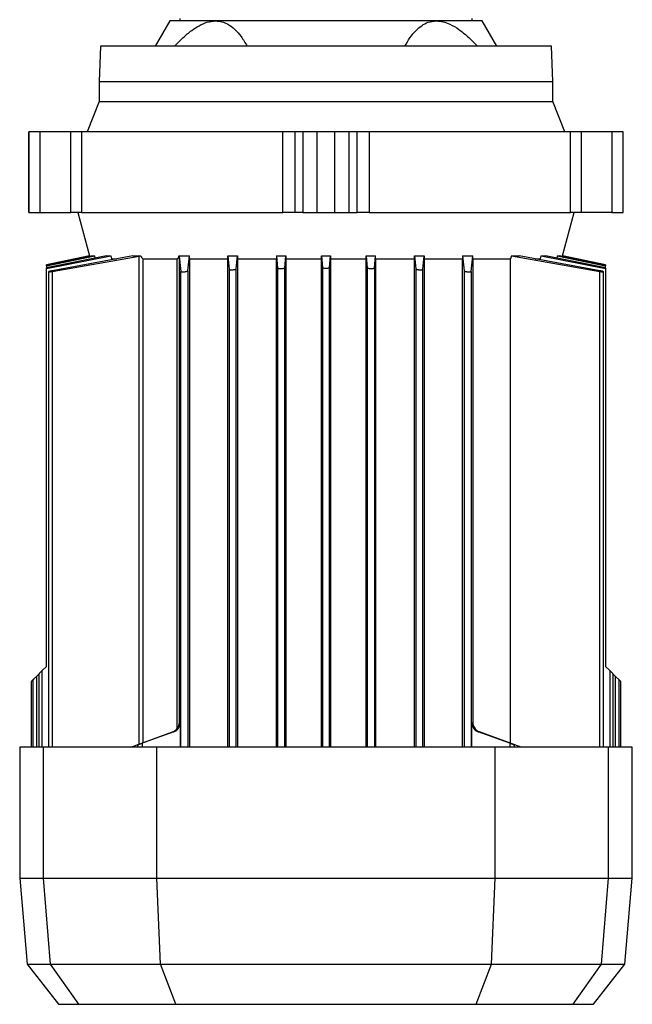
# Model space of a CAD drawing. Header units: millimetres. Extents: x 0 to 420, y 0 to 297.
# Tile 18 of 21: x 267 to 283, y 187 to 211. Entities that reach past the tile are written whole.
import ezdxf

# ---------------------------------------------------------------- set-up
doc = ezdxf.new("R2010")
doc.units = ezdxf.units.MM

msp = doc.modelspace()

# ---------------------------------------------------------------- linework, layer by layer
at = {"color": 7, "linetype": 'Continuous', "lineweight": 25}
for p, q in [((271.1454, 211.3019), (270.7807, 210.6702)), ((272.2925, 211.3019), (271.1454, 211.3019)), ((271.3981, 211.3651), (271.3981, 211.3019)), ((277.8311, 211.3019), (272.2925, 211.3019)), ((278.9782, 211.3019), (277.8311, 211.3019)), ((278.7256, 211.3019), (278.7256, 211.3651)), ((279.3429, 210.6702), (278.9782, 211.3019)), ((269.4083, 210.6702), (269.3767, 209.7859)), ((275.0618, 210.6702), (269.4083, 210.6702)), ((280.7153, 210.6702), (275.0618, 210.6702)), ((280.7469, 209.7859), (280.7153, 210.6702)), ((269.3767, 209.7859), (269.3767, 209.2805)), ((269.3767, 209.7859), (280.7469, 209.7859)), ((280.7469, 209.2805), (280.7469, 209.7859)), ((269.3767, 209.2805), (269.0704, 208.5225)), ((269.3767, 209.2805), (280.7469, 209.2805)), ((281.0532, 208.5225), (280.7469, 209.2805)), ((267.608, 208.5225), (267.608, 206.5011)), ((267.6113, 208.5225), (267.608, 208.5225)), ((267.6113, 206.5011), (267.6113, 208.5225)), ((267.892, 208.5225), (267.6113, 208.5225)), ((267.892, 206.5011), (267.892, 208.5225)), ((268.6595, 208.5225), (267.892, 208.5225)), ((268.6595, 206.5011), (268.6595, 208.5225)), ((268.9347, 208.5225), (268.6595, 208.5225)), ((268.9347, 208.5225), (268.9347, 206.5011)), ((273.9791, 208.5225), (268.9347, 208.5225)), ((273.9791, 206.5011), (273.9791, 208.5225)), ((274.2793, 208.5225), (273.9791, 208.5225)), ((274.2793, 208.5225), (274.2793, 206.5011)), ((274.4849, 208.5225), (274.2793, 208.5225)), ((274.4849, 208.5225), (274.4849, 206.5011)), ((274.8398, 208.5225), (274.4849, 208.5225)), ((274.8398, 206.5011), (274.8398, 208.5225)), ((275.2839, 208.5225), (274.8398, 208.5225)), ((275.2839, 206.5011), (275.2839, 208.5225)), ((275.6387, 208.5225), (275.2839, 208.5225)), ((275.6387, 206.5011), (275.6387, 208.5225)), ((275.8443, 208.5225), (275.6387, 208.5225)), ((275.8443, 206.5011), (275.8443, 208.5225)), ((276.1445, 208.5225), (275.8443, 208.5225)), ((276.1445, 208.5225), (276.1445, 206.5011)), ((281.1889, 208.5225), (276.1445, 208.5225)), ((281.1889, 206.5011), (281.1889, 208.5225)), ((281.4641, 208.5225), (281.1889, 208.5225)), ((281.4641, 208.5225), (281.4641, 206.5011)), ((282.2316, 208.5225), (281.4641, 208.5225)), ((282.2316, 208.5225), (282.2316, 206.5011)), ((282.5123, 208.5225), (282.2316, 208.5225)), ((282.5123, 206.5011), (282.5123, 208.5225)), ((282.5156, 208.5225), (282.5123, 208.5225)), ((282.5156, 206.5011), (282.5156, 208.5225)), ((267.608, 206.5011), (267.6113, 206.5011)), ((267.6113, 206.5011), (267.892, 206.5011)), ((267.892, 206.5011), (268.6595, 206.5011)), ((268.9347, 206.5011), (268.6595, 206.5011)), ((268.8398, 206.5011), (269.13, 205.4178)), ((268.9347, 206.5011), (273.9791, 206.5011)), ((274.2793, 206.5011), (273.9791, 206.5011)), ((274.4849, 206.5011), (274.2793, 206.5011)), ((274.4849, 206.5011), (274.8398, 206.5011)), ((274.8398, 206.5011), (275.2839, 206.5011)), ((275.2839, 206.5011), (275.6387, 206.5011)), ((275.6387, 206.5011), (275.8443, 206.5011)), ((276.1445, 206.5011), (275.8443, 206.5011)), ((276.1445, 206.5011), (281.1889, 206.5011)), ((280.9936, 205.4178), (281.2839, 206.5011)), ((281.4641, 206.5011), (281.1889, 206.5011)), ((282.2316, 206.5011), (281.4641, 206.5011)), ((282.2316, 206.5011), (282.5123, 206.5011)), ((282.5123, 206.5011), (282.5156, 206.5011)), ((269.13, 205.4178), (268.0501, 205.1883)), ((268.0502, 205.1015), (269.6639, 205.4178)), ((269.5599, 205.4178), (268.0502, 205.1136)), ((268.0502, 205.166), (269.2614, 205.4178)), ((269.2163, 205.4178), (268.0502, 205.1722)), ((268.0502, 205.1881), (269.1312, 205.4178)), ((270.2165, 205.4178), (268.1932, 205.0437)), ((268.1932, 205.0265), (270.3771, 205.4122)), ((269.1312, 205.4178), (269.13, 205.4178)), ((269.1312, 205.4178), (269.1357, 205.4008)), ((269.2163, 205.4178), (269.2614, 205.4178)), ((269.2771, 205.3608), (269.2614, 205.4178)), ((269.5599, 205.4178), (269.6639, 205.4178)), ((269.6639, 205.4178), (269.6853, 205.346)), ((269.6853, 205.346), (269.8122, 205.346)), ((269.6853, 205.346), (269.6853, 205.3196)), ((270.2165, 205.4178), (270.4162, 205.4178)), ((270.3771, 205.4122), (270.4162, 205.4178)), ((270.3771, 193.187), (270.3771, 205.4122)), ((270.4727, 205.346), (271.3338, 205.346)), ((270.4727, 205.346), (270.4727, 193.2218)), ((271.3338, 193.5846), (271.3338, 205.346)), ((271.3735, 205.4178), (271.6399, 205.4178)), ((271.3735, 205.4178), (271.3805, 205.4122)), ((271.3805, 205.4122), (271.4233, 205.0265)), ((271.3805, 205.4122), (271.3805, 193.7286)), ((271.6002, 205.0437), (271.6399, 205.4178)), ((271.6404, 205.346), (271.6399, 205.4178)), ((271.6404, 205.346), (271.6404, 193.1095)), ((271.6404, 205.346), (272.602, 205.346)), ((272.602, 205.346), (272.6024, 205.4178)), ((272.602, 193.1095), (272.602, 205.346)), ((272.6024, 205.4178), (272.6362, 205.0805)), ((272.6024, 205.4178), (272.8447, 205.4178)), ((272.813, 205.0922), (272.8447, 205.4178)), ((272.8447, 205.4178), (272.8451, 205.346)), ((272.8451, 205.346), (272.8451, 193.1095)), ((272.8451, 205.346), (273.8199, 205.346)), ((273.8203, 205.4178), (273.8199, 205.346)), ((273.8199, 193.1095), (273.8199, 205.346)), ((273.8203, 205.4178), (273.849, 205.1139)), ((273.8203, 205.4178), (274.0536, 205.4178)), ((274.0258, 205.1197), (274.0536, 205.4178)), ((274.0536, 205.4178), (274.054, 205.346)), ((274.054, 205.346), (274.054, 193.1095)), ((274.054, 205.346), (274.946, 205.346)), ((274.946, 205.346), (274.9464, 205.4178)), ((274.946, 193.1095), (274.946, 205.346)), ((274.9464, 205.4178), (274.9734, 205.126)), ((274.9464, 205.4178), (275.1772, 205.4178)), ((275.1502, 205.126), (275.1772, 205.4178)), ((275.1772, 205.4178), (275.1776, 205.346)), ((275.1776, 205.346), (275.1776, 193.1095)), ((275.1776, 205.346), (276.0696, 205.346)), ((276.0696, 205.346), (276.07, 205.4178)), ((276.0696, 193.1095), (276.0696, 205.346)), ((276.07, 205.4178), (276.0978, 205.1197)), ((276.07, 205.4178), (276.3033, 205.4178)), ((276.2746, 205.1139), (276.3033, 205.4178)), ((276.3037, 205.346), (276.3033, 205.4178)), ((276.3037, 205.346), (276.3037, 193.1095)), ((276.3037, 205.346), (277.2785, 205.346)), ((277.2785, 205.346), (277.2789, 205.4178)), ((277.2785, 193.1095), (277.2785, 205.346)), ((277.2789, 205.4178), (277.3106, 205.0922)), ((277.2789, 205.4178), (277.5212, 205.4178)), ((277.4874, 205.0805), (277.5212, 205.4178)), ((277.5212, 205.4178), (277.5216, 205.346)), ((277.5216, 205.346), (277.5216, 193.1095)), ((277.5216, 205.346), (278.4832, 205.346)), ((278.4837, 205.4178), (278.4832, 205.346)), ((278.4832, 193.1095), (278.4832, 205.346)), ((278.4837, 205.4178), (278.5234, 205.0437)), ((278.4837, 205.4178), (278.7438, 205.4178)), ((278.7003, 205.0265), (278.7438, 205.4178)), ((278.7443, 205.346), (278.7438, 205.4178)), ((278.7443, 205.346), (278.7443, 193.7286)), ((278.7443, 205.346), (279.6875, 205.346)), ((279.7125, 205.4178), (279.6875, 205.346)), ((279.6875, 193.2085), (279.6875, 205.346)), ((279.7125, 205.4178), (279.9071, 205.4178)), ((279.7125, 205.4178), (281.9304, 205.0265)), ((281.9304, 205.0437), (279.9071, 205.4178)), ((280.3081, 205.346), (280.4384, 205.346)), ((280.4384, 205.346), (280.4597, 205.4178)), ((280.4384, 205.3196), (280.4384, 205.346)), ((280.4597, 205.4178), (280.5637, 205.4178)), ((280.4597, 205.4178), (282.0735, 205.1015)), ((282.0735, 205.1136), (280.5637, 205.4178)), ((280.8622, 205.4178), (280.8465, 205.3608)), ((280.8622, 205.4178), (280.9073, 205.4178)), ((280.8622, 205.4178), (282.0735, 205.166)), ((282.0735, 205.1722), (280.9073, 205.4178)), ((280.9879, 205.4008), (280.9925, 205.4178)), ((280.9936, 205.4178), (280.9925, 205.4178)), ((280.9925, 205.4178), (282.0735, 205.1881)), ((282.0735, 205.1883), (280.9936, 205.4178)), ((268.0502, 205.1722), (268.0502, 205.1881)), ((268.0502, 205.166), (268.0502, 205.1722)), ((268.0502, 205.166), (268.0502, 205.1136)), ((268.0502, 205.1015), (268.0502, 205.1136)), ((268.0502, 195.1309), (268.0502, 205.1015)), ((268.1065, 205.019), (268.1065, 193.1095)), ((268.1932, 205.0265), (268.1932, 193.1095)), ((271.4233, 193.1095), (271.4233, 205.0265)), ((271.6002, 205.0437), (271.6002, 193.1095)), ((272.6362, 205.0805), (272.6362, 193.1095)), ((272.813, 193.1095), (272.813, 205.0922)), ((273.849, 205.1139), (273.849, 193.1095)), ((274.0258, 193.1095), (274.0258, 205.1197)), ((274.9734, 205.126), (274.9734, 193.1095)), ((275.1502, 193.1095), (275.1502, 205.126)), ((276.0978, 205.1197), (276.0978, 193.1095)), ((276.2746, 205.1139), (276.2746, 193.1095)), ((277.3106, 205.0922), (277.3106, 193.1095)), ((277.4874, 193.1095), (277.4874, 205.0805)), ((278.5234, 205.0437), (278.5234, 193.1095)), ((278.7003, 205.0265), (278.7003, 193.1095)), ((281.9304, 193.1095), (281.9304, 205.0265)), ((282.0171, 193.1095), (282.0171, 205.019)), ((282.0735, 205.1883), (282.0735, 205.1881)), ((282.0735, 205.1881), (282.0735, 205.1722)), ((282.0735, 205.1722), (282.0735, 205.166)), ((282.0735, 205.1136), (282.0735, 205.166)), ((282.0735, 205.1136), (282.0735, 205.1015)), ((282.0735, 205.1015), (282.0735, 195.1309)), ((268.0502, 195.1309), (267.9449, 195.0256)), ((282.1787, 195.0256), (282.0735, 195.1309)), ((267.8582, 194.939), (267.8009, 194.8817)), ((267.8009, 194.8817), (267.8009, 193.1095)), ((267.8582, 194.939), (267.8582, 193.1095)), ((267.9449, 193.1095), (267.9449, 195.0256)), ((282.1787, 195.0256), (282.1787, 193.1095)), ((282.2654, 193.1095), (282.2654, 194.939)), ((282.3227, 194.8817), (282.2654, 194.939)), ((282.3227, 193.1095), (282.3227, 194.8817)), ((282.4094, 194.795), (282.3227, 194.8817)), ((267.6711, 194.7519), (267.6711, 193.1095)), ((267.7142, 194.795), (267.7142, 193.1095)), ((282.4094, 193.1095), (282.4094, 194.795)), ((282.4525, 194.7519), (282.4094, 194.795)), ((282.4525, 193.1095), (282.4525, 194.7519)), ((271.3805, 193.7286), (271.3852, 193.7286)), ((271.3852, 193.7286), (271.3852, 193.6352)), ((271.4031, 193.7286), (271.4085, 193.7286)), ((271.4085, 193.7286), (271.4085, 193.1095)), ((278.7151, 193.7286), (278.7205, 193.7286)), ((278.7151, 193.1095), (278.7151, 193.7286)), ((278.7384, 193.7286), (278.7443, 193.7286)), ((278.7384, 193.6352), (278.7384, 193.7286)), ((270.1642, 193.1095), (271.2126, 193.4912)), ((270.1696, 193.1095), (271.2188, 193.4912)), ((271.2422, 193.4912), (270.4543, 193.2046)), ((271.2369, 193.4912), (270.4543, 193.2063)), ((271.2126, 193.4912), (271.2188, 193.4912)), ((271.2422, 193.4912), (271.2369, 193.4912)), ((278.8867, 193.4912), (278.8814, 193.4912)), ((279.6693, 193.2046), (278.8814, 193.4912)), ((279.6693, 193.2063), (278.8867, 193.4912)), ((279.954, 193.1095), (278.9048, 193.4912)), ((278.9048, 193.4912), (278.911, 193.4912)), ((279.9594, 193.1095), (278.911, 193.4912)), ((270.3366, 193.1626), (270.3366, 193.1095)), ((270.4543, 193.2046), (270.4543, 193.1095)), ((279.6693, 193.2046), (279.6693, 193.1095)), ((279.787, 193.1095), (279.787, 193.1626)), ((267.3806, 193.1095), (267.3806, 189.8248)), ((267.9821, 193.1095), (267.3806, 193.1095)), ((267.9821, 189.8248), (267.9821, 193.1095)), ((270.8194, 193.1095), (267.9821, 193.1095)), ((270.8194, 189.8248), (270.8194, 193.1095)), ((279.3042, 193.1095), (270.8194, 193.1095)), ((279.3042, 189.8248), (279.3042, 193.1095)), ((282.1415, 193.1095), (279.3042, 193.1095)), ((282.1415, 189.8248), (282.1415, 193.1095)), ((282.743, 193.1095), (282.1415, 193.1095)), ((282.743, 189.8248), (282.743, 193.1095)), ((267.3806, 189.8248), (267.5688, 187.6732)), ((267.3806, 189.8248), (267.9821, 189.8248)), ((268.1513, 187.6732), (267.9821, 189.8248)), ((267.9821, 189.8248), (270.8194, 189.8248)), ((270.8194, 189.8248), (279.3042, 189.8248)), ((270.9122, 187.6732), (270.8194, 189.8248)), ((279.2114, 187.6732), (279.3042, 189.8248)), ((279.3042, 189.8248), (282.1415, 189.8248)), ((281.9724, 187.6732), (282.1415, 189.8248)), ((282.1415, 189.8248), (282.743, 189.8248)), ((282.5548, 187.6732), (282.743, 189.8248)), ((267.5688, 187.6732), (268.3554, 186.6664)), ((267.5688, 187.6732), (268.1513, 187.6732)), ((268.1513, 187.6732), (270.9122, 187.6732)), ((268.8599, 186.6664), (268.1513, 187.6732)), ((270.9122, 187.6732), (279.2114, 187.6732)), ((271.2989, 186.6664), (270.9122, 187.6732)), ((278.8247, 186.6664), (279.2114, 187.6732)), ((279.2114, 187.6732), (281.9724, 187.6732)), ((281.2637, 186.6664), (281.9724, 187.6732)), ((281.7682, 186.6664), (282.5548, 187.6732)), ((281.9724, 187.6732), (282.5548, 187.6732)), ((268.3554, 186.6664), (268.8599, 186.6664)), ((268.8599, 186.6664), (271.2989, 186.6664)), ((271.2989, 186.6664), (278.8247, 186.6664)), ((278.8247, 186.6664), (281.2637, 186.6664)), ((281.2637, 186.6664), (281.7682, 186.6664))]:
    msp.add_line(p, q, dxfattribs=at)
for centre, radius, start, end in [((271.1504, 193.7286), 0.2527, 290.00729, 0.00309), ((278.9732, 193.7286), 0.2527, 179.99691, 249.99271), ((271.1262, 193.7286), 0.2526, 290.00485, 330.88235), ((278.9975, 193.7286), 0.2526, 208.1643, 249.99509)]:
    msp.add_arc(centre, radius, start, end, dxfattribs=at)
for centre, start_param, end_param in [((271.1324, 193.7286), 5.0614548, 6.2831853), ((271.1557, 193.7286), 5.0614548, 6.2831853), ((278.9679, 193.7286), 3.1415927, 4.3633231), ((278.9913, 193.7286), 3.1415927, 4.3633231)]:
    msp.add_ellipse(centre, major_axis=(0.2528, 0), ratio=0.9994217, start_param=start_param, end_param=end_param, dxfattribs=at)
for points, knots in [([(271.2646, 210.6702), (271.3337, 210.7417), (271.4729, 210.8854), (271.68, 211.0589), (271.8822, 211.1899), (272.0844, 211.282), (272.2207, 211.295), (272.2925, 211.3019)], [0, 0, 0, 0, 0.21849835, 0.43948746, 0.61664665, 0.79806469, 1, 1, 1, 1]), ([(272.2925, 211.3019), (272.3463, 211.2978), (272.4556, 211.2894), (272.6208, 211.2178), (272.7832, 211.0941), (272.9452, 210.9077), (273.0357, 210.7537), (273.0847, 210.6702)], [0, 0, 0, 0, 0.1560557, 0.3173313, 0.5277833, 0.7439913, 1, 1, 1, 1]), ([(277.0389, 210.6702), (277.0805, 210.7417), (277.1641, 210.8854), (277.3067, 211.0589), (277.461, 211.1899), (277.6301, 211.282), (277.7618, 211.295), (277.8311, 211.3019)], [0, 0, 0, 0, 0.2184984, 0.4394875, 0.6166466, 0.7980647, 1, 1, 1, 1]), ([(277.8311, 211.3019), (277.8864, 211.2978), (277.9987, 211.2894), (278.1895, 211.2178), (278.3969, 211.0941), (278.6279, 210.9077), (278.7778, 210.7537), (278.8591, 210.6702)], [0, 0, 0, 0, 0.1560557, 0.3173313, 0.5277833, 0.7439913, 1, 1, 1, 1]), ([(270.4162, 205.4178), (270.4256, 205.3987), (270.4376, 205.3747), (270.4569, 205.353), (270.466, 205.3467), (270.4712, 205.3461), (270.4727, 205.346)], [0, 0, 0, 0, 0.6109705, 0.7702256, 0.9313017, 1, 1, 1, 1]), ([(271.3338, 205.346), (271.3371, 205.3465), (271.3446, 205.3477), (271.3556, 205.359), (271.3666, 205.3822), (271.3709, 205.4043), (271.3735, 205.4178)], [0, 0, 0, 0, 0.1259375, 0.2814677, 0.5635591, 1, 1, 1, 1]), ([(268.1932, 205.0437), (268.183, 205.0417), (268.1628, 205.0376), (268.1363, 205.031), (268.1166, 205.025), (268.1061, 205.0202), (268.106, 205.0173), (268.1159, 205.0164), (268.1344, 205.0176), (268.1593, 205.0207), (268.1801, 205.0241), (268.1915, 205.0262), (268.1932, 205.0265)], [0, 0, 0, 0, 0.1120015, 0.2239803, 0.336314, 0.4475692, 0.5566441, 0.6634572, 0.7689145, 0.8744392, 0.9813822, 1, 1, 1, 1]), ([(271.4233, 205.0265), (271.4245, 205.0247), (271.4268, 205.0212), (271.4426, 205.0179), (271.4654, 205.0164), (271.4933, 205.0171), (271.5229, 205.0197), (271.5514, 205.024), (271.5758, 205.0297), (271.5932, 205.0361), (271.5995, 205.0409), (271.6001, 205.0433), (271.6002, 205.0437)], [0, 0, 0, 0, 0.108956, 0.2179819, 0.3253129, 0.4309864, 0.5363406, 0.6427987, 0.7513303, 0.8620826, 0.9742575, 1, 1, 1, 1]), ([(272.6362, 205.0805), (272.6374, 205.0785), (272.6397, 205.0747), (272.6557, 205.0705), (272.6788, 205.068), (272.7069, 205.0678), (272.7366, 205.0695), (272.7649, 205.0731), (272.789, 205.0782), (272.8062, 205.0844), (272.8124, 205.0892), (272.8129, 205.0917), (272.813, 205.0922)], [0, 0, 0, 0, 0.1100306, 0.2201287, 0.3285101, 0.43481, 0.5401324, 0.6459365, 0.7534549, 0.8632429, 0.9749291, 1, 1, 1, 1]), ([(273.849, 205.1139), (273.8502, 205.1118), (273.8526, 205.1077), (273.8687, 205.1027), (273.8921, 205.0994), (273.9204, 205.0981), (273.9502, 205.0989), (273.9785, 205.1017), (274.0024, 205.1062), (274.0193, 205.1119), (274.0252, 205.1166), (274.0257, 205.1192), (274.0258, 205.1197)], [0, 0, 0, 0, 0.1110068, 0.2220713, 0.3315767, 0.4387606, 0.5443701, 0.6497765, 0.7563829, 0.8651051, 0.9760186, 1, 1, 1, 1]), ([(274.9734, 205.126), (274.9746, 205.1239), (274.977, 205.1196), (274.9933, 205.114), (275.0168, 205.1099), (275.0454, 205.1077), (275.0754, 205.1076), (275.1036, 205.1095), (275.1273, 205.1133), (275.1439, 205.1185), (275.1496, 205.1231), (275.1501, 205.1256), (275.1502, 205.126)], [0, 0, 0, 0, 0.1117136, 0.2234699, 0.3339765, 0.4421456, 0.5483025, 0.653617, 0.7595492, 0.867283, 0.9772921, 1, 1, 1, 1]), ([(276.0978, 205.1197), (276.099, 205.1175), (276.1014, 205.1132), (276.1178, 205.1071), (276.1414, 205.1022), (276.1702, 205.0991), (276.2004, 205.0981), (276.2286, 205.0992), (276.2521, 205.1022), (276.2685, 205.1068), (276.2741, 205.1111), (276.2745, 205.1135), (276.2746, 205.1139)], [0, 0, 0, 0, 0.1121459, 0.2243152, 0.3356776, 0.4449017, 0.5518399, 0.657349, 0.7628356, 0.8696688, 0.9786768, 1, 1, 1, 1]), ([(277.3106, 205.0922), (277.3118, 205.09), (277.3143, 205.0858), (277.3307, 205.0794), (277.3543, 205.0738), (277.3833, 205.0699), (277.4137, 205.0678), (277.442, 205.0679), (277.4654, 205.07), (277.4815, 205.074), (277.4869, 205.0778), (277.4874, 205.0801), (277.4874, 205.0805)], [0, 0, 0, 0, 0.1122558, 0.2245119, 0.3365318, 0.4468534, 0.5548191, 0.6608463, 0.7661545, 0.8722024, 0.9801273, 1, 1, 1, 1]), ([(278.5234, 205.0437), (278.5247, 205.0417), (278.5271, 205.0376), (278.5434, 205.031), (278.5671, 205.025), (278.5962, 205.0202), (278.6267, 205.0173), (278.6552, 205.0164), (278.6786, 205.0176), (278.6945, 205.0207), (278.6998, 205.0241), (278.7002, 205.0262), (278.7003, 205.0265)], [0, 0, 0, 0, 0.1120015, 0.2239803, 0.336314, 0.4475692, 0.5566441, 0.6634572, 0.7689145, 0.8744392, 0.9813822, 1, 1, 1, 1]), ([(281.9304, 205.0265), (281.9403, 205.0247), (281.9602, 205.0212), (281.9864, 205.0179), (282.006, 205.0164), (282.0169, 205.0171), (282.0181, 205.0197), (282.0096, 205.024), (281.9921, 205.0297), (281.9673, 205.0361), (281.9452, 205.0409), (281.9328, 205.0433), (281.9304, 205.0437)], [0, 0, 0, 0, 0.108956, 0.2179819, 0.3253129, 0.4309864, 0.5363406, 0.6427987, 0.7513303, 0.8620826, 0.9742575, 1, 1, 1, 1]), ([(267.8009, 194.8817), (267.7897, 194.8704), (267.768, 194.8487), (267.7435, 194.8242), (267.7286, 194.8093), (267.7205, 194.8012), (267.7152, 194.796), (267.7146, 194.7953), (267.7142, 194.795)], [0, 0, 0, 0, 0.2871734, 0.5533735, 0.6776533, 0.7890148, 0.8969981, 1, 1, 1, 1]), ([(267.8009, 194.8817), (267.7897, 194.8704), (267.768, 194.8487), (267.7435, 194.8242), (267.7286, 194.8093), (267.7205, 194.8012), (267.7152, 194.796), (267.7146, 194.7953), (267.7142, 194.795)], [0, 0, 0, 0, 0.2871734, 0.5533735, 0.6776533, 0.7890148, 0.8969981, 1, 1, 1, 1]), ([(267.9449, 195.0256), (267.9337, 195.0144), (267.912, 194.9927), (267.8875, 194.9682), (267.8726, 194.9533), (267.8645, 194.9452), (267.8592, 194.94), (267.8586, 194.9393), (267.8582, 194.939)], [0, 0, 0, 0, 0.2871734, 0.5533736, 0.6776534, 0.789015, 0.8969926, 1, 1, 1, 1]), ([(267.9449, 195.0256), (267.9337, 195.0144), (267.912, 194.9927), (267.8875, 194.9682), (267.8726, 194.9533), (267.8645, 194.9452), (267.8592, 194.94), (267.8586, 194.9393), (267.8582, 194.939)], [0, 0, 0, 0, 0.28717342, 0.55337357, 0.67765343, 0.78901495, 0.89699262, 1, 1, 1, 1]), ([(282.2654, 194.939), (282.2651, 194.9393), (282.2644, 194.94), (282.2591, 194.9452), (282.2511, 194.9533), (282.2361, 194.9682), (282.2116, 194.9927), (282.1899, 195.0144), (282.1787, 195.0256)], [0, 0, 0, 0, 0.10298632, 0.21098506, 0.32232289, 0.44662645, 0.71282659, 1, 1, 1, 1]), ([(267.7142, 194.795), (267.7081, 194.7888), (267.6974, 194.7781), (267.6855, 194.7662), (267.6774, 194.7581), (267.6721, 194.7529), (267.6715, 194.7522), (267.6711, 194.7519)], [0, 0, 0, 0, 0.2740025, 0.4760211, 0.6570408, 0.8325601, 1, 1, 1, 1]), ([(271.3805, 193.7286), (271.3789, 193.7076), (271.3758, 193.6657), (271.3565, 193.6256), (271.3469, 193.6056)], [0, 0, 0, 0, 0.5015253, 1, 1, 1, 1]), ([(278.7443, 193.7286), (278.7461, 193.705), (278.7494, 193.6622), (278.7669, 193.6257), (278.7747, 193.6093)], [0, 0, 0, 0, 0.5514379, 1, 1, 1, 1]), ([(270.4543, 193.2046), (270.4388, 193.199), (270.4082, 193.1878), (270.3692, 193.1738), (270.3471, 193.166), (270.3381, 193.163), (270.3359, 193.1623), (270.3381, 193.1633), (270.3471, 193.1668), (270.3692, 193.1751), (270.4082, 193.1895), (270.4388, 193.2006), (270.4543, 193.2063)], [0, 0, 0, 0, 0.1283389, 0.2545058, 0.377738, 0.439143, 0.499598, 0.5599974, 0.6215748, 0.7450903, 0.8715383, 1, 1, 1, 1]), ([(279.6693, 193.2063), (279.6848, 193.2006), (279.7154, 193.1895), (279.7544, 193.1751), (279.7765, 193.1668), (279.7855, 193.1633), (279.7878, 193.1623), (279.7855, 193.163), (279.7765, 193.166), (279.7544, 193.1738), (279.7154, 193.1878), (279.6848, 193.199), (279.6693, 193.2046)], [0, 0, 0, 0, 0.1284617, 0.2549097, 0.3784252, 0.4399941, 0.500402, 0.5608485, 0.622262, 0.7454942, 0.8716611, 1, 1, 1, 1])]:
    msp.add_open_spline(points, degree=3, knots=knots, dxfattribs=at)

doc.saveas('drawing.dxf')
